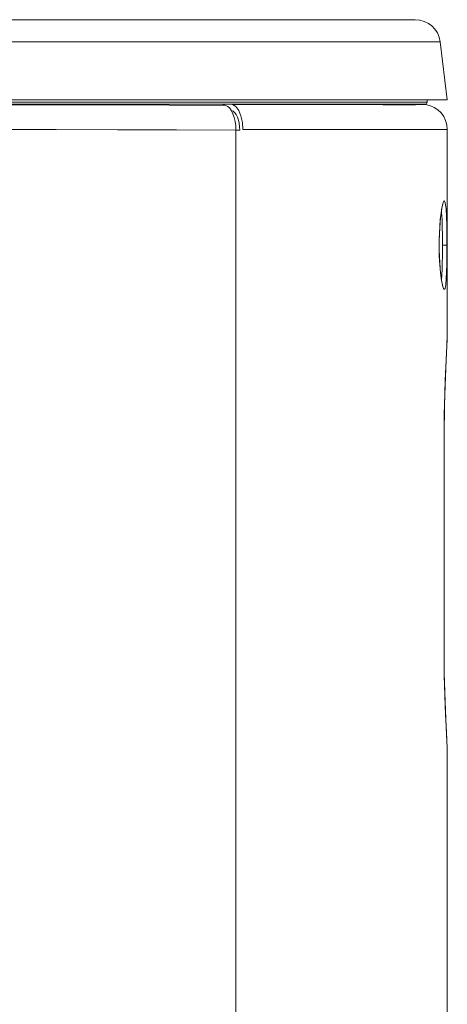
# Model space of a CAD drawing. Header units: millimetres. Extents: x 3925 to 5043, y -86 to 778.
# Tile 219 of 256: x 4597 to 4607, y 363 to 387. Entities that reach past the tile are written whole.
import ezdxf

# ---------------------------------------------------------------- set-up
doc = ezdxf.new("R2010")
doc.units = ezdxf.units.MM
doc.header["$LTSCALE"] = 46.255
for name, color, linetype in [('H30-LEFT-COVDXF_CONTINUOUS_LINE', 7, 'CONTINUOUS'), ('H30K-CHRISTIDXF_CONTINUOUS_LINE', 7, 'CONTINUOUS'), ('H30K-REAR-CODXF_CONTINUOUS_LINE', 7, 'CONTINUOUS'), ('H30K-TOP-COVDXF_CONTINUOUS_LINE', 7, 'CONTINUOUS')]:
    doc.layers.add(name, color=color, linetype=linetype)

msp = doc.modelspace()

# ---------------------------------------------------------------- linework, layer by layer
at = {"layer": 'H30-LEFT-COVDXF_CONTINUOUS_LINE', "color": 7, "linetype": 'Continuous', "lineweight": 0}
for p, q in [((4600.3304, 385.3001), (4601.7439, 385.2904)), ((4601.6471, 385.3198), (4601.7439, 385.2904)), ((4601.9962, 345.6664), (4601.9962, 384.6718)), ((4601.9962, 384.6712), (4602.0915, 384.6712))]:
    msp.add_line(p, q, dxfattribs=at)
for points in [[(4594.7738, 385.3099), (4596.049, 385.3095), (4597.4353, 385.3082), (4598.916, 385.3052), (4600.3304, 385.3001)], [(4601.7439, 385.2904), (4601.7949, 385.2648), (4601.843, 385.2203)], [(4601.843, 385.2203), (4601.8866, 385.1584), (4601.9243, 385.081)], [(4601.8898, 385.166), (4601.9306, 385.1454), (4601.9691, 385.1099), (4602.0039, 385.0603), (4602.034, 384.9984), (4602.0586, 384.9262)], [(4601.9243, 385.081), (4601.955, 384.9907), (4601.9776, 384.8902)], [(4594.7738, 384.6896), (4596.0813, 384.6892), (4597.5088, 384.6879), (4599.0417, 384.6851), (4600.516, 384.6804), (4601.9962, 384.6718)], [(4601.9776, 384.8902), (4601.9915, 384.7827), (4601.9962, 384.6718)], [(4602.0586, 384.9262), (4602.0766, 384.8458), (4602.0877, 384.76), (4602.0915, 384.6712)]]:
    msp.add_lwpolyline(points, dxfattribs=at)
at = {"layer": 'H30K-CHRISTIDXF_CONTINUOUS_LINE', "color": 7, "linetype": 'Continuous', "lineweight": 0}
msp.add_line((4601.9613, 387.4298), (4597.4363, 387.4298), dxfattribs=at)
at = {"layer": 'H30K-REAR-CODXF_CONTINUOUS_LINE', "color": 7, "linetype": 'Continuous', "lineweight": 0}
for p, q in [((4601.9129, 385.3104), (4601.8772, 385.3198)), ((4601.995, 385.2627), (4601.9129, 385.3104)), ((4605.0465, 385.3106), (4604.3169, 385.3118)), ((4606.725, 385.3099), (4606.4826, 385.3094)), ((4606.725, 385.3099), (4606.6447, 385.3198)), ((4602.1713, 384.6901), (4602.159, 384.8689)), ((4602.5796, 384.6906), (4602.1713, 384.6901)), ((4603.8846, 384.6917), (4602.5796, 384.6906)), ((4605.5239, 384.6903), (4603.8846, 384.6917)), ((4606.1659, 384.6891), (4605.5239, 384.6903)), ((4606.5239, 384.6889), (4606.1659, 384.6891)), ((4607.2738, 384.6896), (4606.5239, 384.6889)), ((4607.2738, 384.6896), (4607.2738, 379.7388)), ((4607.1645, 382.8367), (4607.1655, 382.8393)), ((4607.1263, 382.6576), (4607.1322, 382.6139)), ((4607.072, 381.9151), (4607.0762, 382.0779)), ((4607.1512, 382.048), (4607.1523, 381.8048)), ((4607.0698, 381.8048), (4607.0712, 381.8048)), ((4607.0712, 381.8048), (4607.072, 381.9151)), ((4607.1523, 381.8048), (4607.1519, 381.6689)), ((4607.262, 381.8048), (4607.1523, 381.8048)), ((4607.1519, 381.6689), (4607.1507, 381.5227)), ((4607.137, 381.06), (4607.127, 380.9474)), ((4607.2737, 379.7088), (4607.2738, 379.7388)), ((4607.193, 377.0548), (4607.194, 377.0548)), ((4607.193, 371.6798), (4607.193, 377.0548)), ((4607.194, 371.6798), (4607.194, 377.0548)), ((4607.193, 371.6798), (4607.194, 371.6798)), ((4607.2738, 368.9957), (4607.2737, 369.022)), ((4607.2738, 368.9957), (4607.2738, 345.6513))]:
    msp.add_line(p, q, dxfattribs=at)
for points in [[(4604.3169, 385.3118), (4603.5226, 385.3121), (4602.7121, 385.3114), (4601.9129, 385.3104)], [(4602.159, 384.8689), (4602.1232, 385.0323), (4602.0671, 385.1672), (4601.995, 385.2627)], [(4606.4826, 385.3094), (4606.1474, 385.3092), (4605.6646, 385.3095), (4605.0465, 385.3106)], [(4607.1051, 382.4942), (4607.1179, 382.6009), (4607.1311, 382.6894), (4607.144, 382.7589), (4607.1557, 382.8086), (4607.1645, 382.8367)], [(4607.1173, 382.6124), (4607.1412, 382.7613), (4607.1688, 382.8723), (4607.1982, 382.9169), (4607.2241, 382.8617)], [(4607.2241, 382.8617), (4607.2418, 382.7149), (4607.2521, 382.5217)], [(4607.0698, 381.8048), (4607.0713, 381.9505), (4607.076, 382.1074), (4607.0848, 382.274), (4607.0984, 382.4453), (4607.1173, 382.6124)], [(4607.0762, 382.0779), (4607.0835, 382.2306), (4607.0934, 382.3702), (4607.1051, 382.4942)], [(4607.1322, 382.6139), (4607.1424, 382.4422), (4607.1481, 382.254), (4607.1512, 382.048)], [(4607.2521, 382.5217), (4607.2578, 382.3099), (4607.2608, 382.0783), (4607.262, 381.8048)], [(4607.1278, 380.925), (4607.1036, 381.113), (4607.086, 381.3173), (4607.0745, 381.541), (4607.0698, 381.8048)], [(4607.0766, 381.5209), (4607.0722, 381.681), (4607.0712, 381.8048)], [(4607.262, 381.8048), (4607.2616, 381.6519), (4607.2604, 381.4876), (4607.258, 381.314), (4607.2538, 381.137), (4607.2466, 380.967)], [(4607.1055, 381.1114), (4607.0939, 381.2335), (4607.084, 381.3708), (4607.0766, 381.5209)], [(4607.1507, 381.5227), (4607.1484, 381.3683), (4607.1441, 381.211), (4607.137, 381.06)], [(4607.1312, 380.9191), (4607.1182, 381.0063), (4607.1055, 381.1114)], [(4607.2466, 380.967), (4607.235, 380.8204), (4607.2169, 380.7193), (4607.1902, 380.696), (4607.1581, 380.7728), (4607.1278, 380.925)], [(4607.1637, 380.7725), (4607.1651, 380.7704), (4607.1643, 380.7732), (4607.1556, 380.8013), (4607.144, 380.8506), (4607.1312, 380.9191)], [(4607.193, 377.0548), (4607.2017, 377.8066), (4607.2212, 378.4337), (4607.2426, 378.9287), (4607.2599, 379.2999), (4607.2705, 379.5639), (4607.2737, 379.7088)], [(4607.194, 377.0548), (4607.1983, 377.5823), (4607.2172, 378.3033), (4607.244, 378.9447), (4607.267, 379.4612), (4607.2737, 379.7081)], [(4607.2737, 369.022), (4607.2674, 369.257), (4607.2502, 369.6451), (4607.2296, 370.0945), (4607.2117, 370.5657), (4607.1986, 371.0803), (4607.193, 371.6798)], [(4607.2737, 369.0217), (4607.2674, 369.2643), (4607.2446, 369.7767), (4607.2178, 370.4135), (4607.1986, 371.1315), (4607.194, 371.6798)]]:
    msp.add_lwpolyline(points, dxfattribs=at)
msp.add_arc((4606.6488, 384.6896), 0.625, 0, 83, dxfattribs=at)
at = {"layer": 'H30K-TOP-COVDXF_CONTINUOUS_LINE', "color": 7, "linetype": 'Continuous', "lineweight": 0}
for p, q in [((4506.0777, 387.4298), (4606.4753, 387.4298)), ((4508.452, 386.8809), (4607.0957, 386.8809)), ((4607.0957, 386.8809), (4607.2738, 385.4298)), ((4508.0835, 385.4298), (4607.2738, 385.4298)), ((4606.7682, 385.3694), (4606.7682, 385.4298)), ((4513.7894, 385.3694), (4606.1105, 385.3694)), ((4513.817, 385.3198), (4606.0569, 385.3198)), ((4606.0569, 385.3198), (4606.3135, 385.3198)), ((4606.1105, 385.3694), (4606.3682, 385.3694)), ((4606.3135, 385.3198), (4606.4975, 385.3198)), ((4606.3682, 385.3694), (4606.76, 385.3694)), ((4606.4975, 385.3198), (4606.7121, 385.3198)), ((4606.76, 385.3694), (4606.7682, 385.3694))]:
    msp.add_line(p, q, dxfattribs=at)
for centre, radius, start, end in [((4606.4753, 386.8048), 0.625, 7, 90), ((4606.7182, 385.3694), 0.05, 263, 0.00002)]:
    msp.add_arc(centre, radius, start, end, dxfattribs=at)

doc.saveas('drawing.dxf')
